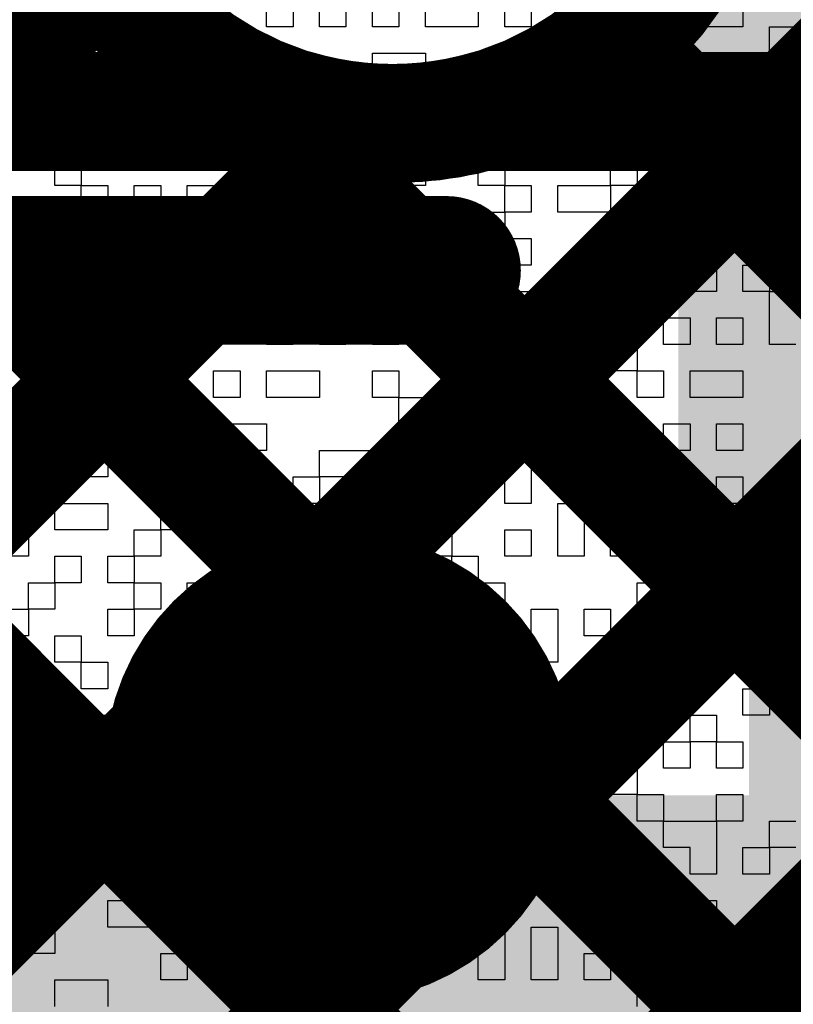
# Model space of a CAD drawing. Header units: millimetres. Extents: x 3.06 to 5.82, y 1.29 to 3.84.
# Tile 200 of 244: x 4.9299 to 4.982, y 2.7439 to 2.8102. Entities that reach past the tile are written whole.
import ezdxf

# ---------------------------------------------------------------- set-up
doc = ezdxf.new("R2010")
doc.units = ezdxf.units.MM
doc.header["$MEASUREMENT"] = 0
for name, color, linetype in [('BottomLayer', 5, 'Continuous'), ('BottomOverlay', 54, 'Continuous'), ('BottomSolder', 6, 'Continuous'), ('MultiLayer', 9, 'Continuous'), ('TopLayer', 1, 'Continuous'), ('TopOverlay', 2, 'Continuous'), ('TopPaste', 8, 'Continuous'), ('TopSolder', 216, 'Continuous'), ('ViaHoleLayer', 16, 'Continuous')]:
    doc.layers.add(name, color=color, linetype=linetype)

# ---------------------------------------------------------------- blocks, each defined once
blk = doc.blocks.new('ESP32_WROOM_32__16MB__68')
at = {"layer": 'TopLayer'}
blk.add_solid([(-0.201969, -0.384055), (-0.201969, -0.305315), (-0.237402, -0.384055), (-0.237402, -0.305315)], dxfattribs=at)
at = {"layer": 'TopOverlay', "const_width": 0.01}
blk.add_lwpolyline([(-0.355, -0.37), (-0.257, -0.37)], dxfattribs=at)
at = {"layer": 'TopOverlay', "const_width": 0.005}
blk.add_lwpolyline([(-0.2595, -0.37, 1), (-0.2545, -0.37, 1)], format="xyb", close=True, dxfattribs=at)
at = {"layer": 'TopPaste'}
blk.add_solid([(-0.201969, -0.384055), (-0.201969, -0.305315), (-0.237402, -0.384055), (-0.237402, -0.305315)], dxfattribs=at)
at = {"layer": 'TopSolder'}
blk.add_solid([(-0.197969, -0.388055), (-0.197969, -0.301315), (-0.241402, -0.388055), (-0.241402, -0.301315)], dxfattribs=at)

msp = doc.modelspace()

# ---------------------------------------------------------------- linework, layer by layer
at = {"layer": 'BottomLayer', "const_width": 0.008}
msp.add_lwpolyline([(4.961028, 2.804, -1.310882), (4.961028, 2.848)], format="xyb", dxfattribs=at)
for points in [[(4.902535, 2.819071), (5.702, 2.019607)], [(4.789, 2.667679), (4.935494, 2.814173)], [(4.943715, 2.806176), (5.702, 2.047891)], [(4.789, 2.611111), (4.981889, 2.804)], [(4.789, 2.554542), (5.038458, 2.804)], [(4.789, 2.582826), (5.010174, 2.804)], [(4.889546, 2.803776), (5.702, 1.991322)], [(4.961028, 2.804), (5.05, 2.804)], [(4.974175, 2.804), (5.702, 2.076175)], [(4.789, 2.639395), (4.952892, 2.803287)]]:
    msp.add_lwpolyline(points, dxfattribs=at)
at = {"layer": 'BottomLayer'}
for points, const_width in [([(4.933494, 2.814173, 1), (4.937494, 2.814173, 1)], 0.004), ([(4.941715, 2.806176, 1), (4.945715, 2.806176, 1)], 0.004), ([(4.959028, 2.804, 1), (4.963028, 2.804, 1)], 0.004), ([(4.959028, 2.804, 1), (4.963028, 2.804, 1)], 0.004), ([(4.972175, 2.804, 1), (4.976175, 2.804, 1)], 0.004), ([(4.979889, 2.804, 1), (4.983889, 2.804, 1)], 0.004), ([(4.950892, 2.803287, 1), (4.954892, 2.803287, 1)], 0.004), ([(4.945538, 2.759889, 1), (4.957349, 2.759889, 1)], 0.011811)]:
    msp.add_lwpolyline(points, format="xyb", close=True, dxfattribs=dict(at, const_width=const_width))
at = {"layer": 'BottomOverlay'}
for p, q in [((4.932274, 2.811492), (4.932274, 2.80971)), ((4.934056, 2.80971), (4.934056, 2.811492)), ((4.935837, 2.811492), (4.935837, 2.80971)), ((4.946528, 2.80971), (4.946528, 2.811492)), ((4.948309, 2.811492), (4.948309, 2.80971)), ((4.950091, 2.80971), (4.950091, 2.811492)), ((4.951873, 2.811492), (4.951873, 2.80971)), ((4.953655, 2.80971), (4.953655, 2.811492)), ((4.955437, 2.811492), (4.955437, 2.80971)), ((4.957218, 2.80971), (4.957218, 2.811492)), ((4.960782, 2.811492), (4.960782, 2.80971)), ((4.962563, 2.80971), (4.962563, 2.811492)), ((4.964345, 2.811492), (4.964345, 2.80971)), ((4.967909, 2.80971), (4.967909, 2.811492)), ((4.96969, 2.811492), (4.96969, 2.80971)), ((4.971472, 2.80971), (4.971472, 2.811492)), ((4.973254, 2.811492), (4.973254, 2.80971)), ((4.975035, 2.80971), (4.975035, 2.811492)), ((4.978599, 2.811492), (4.978599, 2.80971)), ((4.932274, 2.80971), (4.928711, 2.80971)), ((4.935837, 2.80971), (4.934056, 2.80971)), ((4.939401, 2.807929), (4.939401, 2.80971)), ((4.939401, 2.80971), (4.941183, 2.80971)), ((4.941183, 2.80971), (4.941183, 2.807929)), ((4.942964, 2.807929), (4.942964, 2.80971)), ((4.942964, 2.80971), (4.944746, 2.80971)), ((4.944746, 2.80971), (4.944746, 2.807929)), ((4.948309, 2.80971), (4.946528, 2.80971)), ((4.951873, 2.80971), (4.950091, 2.80971)), ((4.955437, 2.80971), (4.953655, 2.80971)), ((4.960782, 2.80971), (4.957218, 2.80971)), ((4.964345, 2.80971), (4.962563, 2.80971)), ((4.96969, 2.80971), (4.967909, 2.80971)), ((4.973254, 2.80971), (4.971472, 2.80971)), ((4.978599, 2.80971), (4.975035, 2.80971)), ((4.980381, 2.807929), (4.980381, 2.80971)), ((4.980381, 2.80971), (4.982162, 2.80971)), ((4.932274, 2.806147), (4.932274, 2.807929)), ((4.932274, 2.807929), (4.935837, 2.807929)), ((4.935837, 2.807929), (4.935837, 2.806147)), ((4.937619, 2.806147), (4.937619, 2.807929)), ((4.937619, 2.807929), (4.939401, 2.807929)), ((4.941183, 2.807929), (4.939401, 2.807929)), ((4.939401, 2.807929), (4.939401, 2.806147)), ((4.944746, 2.807929), (4.942964, 2.807929)), ((4.946528, 2.806147), (4.946528, 2.807929)), ((4.946528, 2.807929), (4.948309, 2.807929)), ((4.948309, 2.807929), (4.948309, 2.806147)), ((4.953655, 2.806147), (4.953655, 2.807929)), ((4.953655, 2.807929), (4.957218, 2.807929)), ((4.957218, 2.807929), (4.957218, 2.806147)), ((4.962563, 2.806147), (4.962563, 2.807929)), ((4.962563, 2.807929), (4.964345, 2.807929)), ((4.964345, 2.807929), (4.964345, 2.806147)), ((4.966127, 2.806147), (4.966127, 2.807929)), ((4.966127, 2.807929), (4.967909, 2.807929)), ((4.967909, 2.807929), (4.967909, 2.806147)), ((4.975035, 2.806147), (4.975035, 2.807929)), ((4.975035, 2.807929), (4.978599, 2.807929)), ((4.978599, 2.807929), (4.978599, 2.806147)), ((4.982162, 2.807929), (4.980381, 2.807929)), ((4.935837, 2.806147), (4.932274, 2.806147)), ((4.939401, 2.806147), (4.937619, 2.806147)), ((4.941183, 2.804365), (4.941183, 2.806147)), ((4.941183, 2.806147), (4.942964, 2.806147)), ((4.942964, 2.806147), (4.942964, 2.804365)), ((4.948309, 2.806147), (4.946528, 2.806147)), ((4.948309, 2.804365), (4.948309, 2.806147)), ((4.948309, 2.806147), (4.950091, 2.806147)), ((4.950091, 2.806147), (4.950091, 2.804365)), ((4.957218, 2.806147), (4.953655, 2.806147)), ((4.960782, 2.804365), (4.960782, 2.806147)), ((4.960782, 2.806147), (4.962563, 2.806147)), ((4.964345, 2.806147), (4.962563, 2.806147)), ((4.962563, 2.806147), (4.962563, 2.804365)), ((4.967909, 2.806147), (4.966127, 2.806147)), ((4.96969, 2.804365), (4.96969, 2.806147)), ((4.96969, 2.806147), (4.971472, 2.806147)), ((4.971472, 2.806147), (4.971472, 2.804365)), ((4.978599, 2.806147), (4.975035, 2.806147)), ((4.930492, 2.802584), (4.930492, 2.804365)), ((4.930492, 2.804365), (4.932274, 2.804365)), ((4.932274, 2.804365), (4.932274, 2.802584)), ((4.937619, 2.802584), (4.937619, 2.804365)), ((4.937619, 2.804365), (4.939401, 2.804365)), ((4.939401, 2.804365), (4.939401, 2.802584)), ((4.941183, 2.802584), (4.941183, 2.804365)), ((4.942964, 2.804365), (4.942964, 2.802584)), ((4.944746, 2.802584), (4.944746, 2.804365)), ((4.944746, 2.804365), (4.946528, 2.804365)), ((4.946528, 2.804365), (4.946528, 2.802584)), ((4.950091, 2.804365), (4.948309, 2.804365)), ((4.957218, 2.802584), (4.957218, 2.804365)), ((4.957218, 2.804365), (4.959, 2.804365)), ((4.959, 2.804365), (4.959, 2.802584)), ((4.960782, 2.802584), (4.960782, 2.804365)), ((4.962563, 2.804365), (4.962563, 2.802584)), ((4.964345, 2.802584), (4.964345, 2.804365)), ((4.964345, 2.804365), (4.967909, 2.804365)), ((4.967909, 2.804365), (4.967909, 2.802584)), ((4.96969, 2.802584), (4.96969, 2.804365)), ((4.971472, 2.804365), (4.971472, 2.802584)), ((4.973254, 2.802584), (4.973254, 2.804365)), ((4.973254, 2.804365), (4.975035, 2.804365)), ((4.975035, 2.804365), (4.975035, 2.802584)), ((4.932274, 2.802584), (4.930492, 2.802584)), ((4.935837, 2.800802), (4.935837, 2.802584)), ((4.935837, 2.802584), (4.937619, 2.802584)), ((4.939401, 2.802584), (4.937619, 2.802584)), ((4.937619, 2.802584), (4.937619, 2.800802)), ((4.941183, 2.800802), (4.941183, 2.802584)), ((4.942964, 2.802584), (4.942964, 2.800802)), ((4.946528, 2.802584), (4.944746, 2.802584)), ((4.950091, 2.800802), (4.950091, 2.802584)), ((4.950091, 2.802584), (4.953655, 2.802584)), ((4.953655, 2.802584), (4.953655, 2.800802)), ((4.959, 2.802584), (4.957218, 2.802584)), ((4.962563, 2.802584), (4.960782, 2.802584)), ((4.967909, 2.802584), (4.964345, 2.802584)), ((4.971472, 2.802584), (4.96969, 2.802584)), ((4.975035, 2.802584), (4.973254, 2.802584)), ((4.978599, 2.800802), (4.978599, 2.802584)), ((4.978599, 2.802584), (4.980381, 2.802584)), ((4.980381, 2.802584), (4.980381, 2.800802)), ((4.932274, 2.79902), (4.932274, 2.800802)), ((4.932274, 2.800802), (4.934056, 2.800802)), ((4.934056, 2.800802), (4.934056, 2.79902)), ((4.937619, 2.800802), (4.935837, 2.800802)), ((4.942964, 2.800802), (4.941183, 2.800802)), ((4.944746, 2.79902), (4.944746, 2.800802)), ((4.944746, 2.800802), (4.946528, 2.800802)), ((4.946528, 2.800802), (4.946528, 2.79902)), ((4.948309, 2.79902), (4.948309, 2.800802)), ((4.948309, 2.800802), (4.950091, 2.800802)), ((4.953655, 2.800802), (4.950091, 2.800802)), ((4.950091, 2.800802), (4.950091, 2.79902)), ((4.955437, 2.79902), (4.955437, 2.800802)), ((4.955437, 2.800802), (4.957218, 2.800802)), ((4.957218, 2.800802), (4.957218, 2.79902)), ((4.960782, 2.79902), (4.960782, 2.800802)), ((4.960782, 2.800802), (4.962563, 2.800802)), ((4.962563, 2.800802), (4.962563, 2.79902)), ((4.96969, 2.79902), (4.96969, 2.800802)), ((4.96969, 2.800802), (4.971472, 2.800802)), ((4.971472, 2.800802), (4.971472, 2.79902)), ((4.973254, 2.79902), (4.973254, 2.800802)), ((4.973254, 2.800802), (4.975035, 2.800802)), ((4.975035, 2.800802), (4.975035, 2.79902)), ((4.980381, 2.800802), (4.978599, 2.800802)), ((4.980381, 2.79902), (4.980381, 2.800802)), ((4.980381, 2.800802), (4.982162, 2.800802)), ((4.934056, 2.79902), (4.932274, 2.79902)), ((4.934056, 2.797239), (4.934056, 2.79902)), ((4.934056, 2.79902), (4.935837, 2.79902)), ((4.935837, 2.79902), (4.935837, 2.797239)), ((4.937619, 2.797239), (4.937619, 2.79902)), ((4.937619, 2.79902), (4.939401, 2.79902)), ((4.939401, 2.79902), (4.939401, 2.797239)), ((4.941183, 2.797239), (4.941183, 2.79902)), ((4.941183, 2.79902), (4.942964, 2.79902)), ((4.942964, 2.79902), (4.942964, 2.797239)), ((4.946528, 2.79902), (4.944746, 2.79902)), ((4.950091, 2.79902), (4.948309, 2.79902)), ((4.953655, 2.797239), (4.953655, 2.79902)), ((4.953655, 2.79902), (4.955437, 2.79902)), ((4.957218, 2.79902), (4.955437, 2.79902)), ((4.955437, 2.79902), (4.955437, 2.797239)), ((4.962563, 2.79902), (4.960782, 2.79902)), ((4.962563, 2.797239), (4.962563, 2.79902)), ((4.962563, 2.79902), (4.964345, 2.79902)), ((4.964345, 2.79902), (4.964345, 2.797239)), ((4.966127, 2.797239), (4.966127, 2.79902)), ((4.966127, 2.79902), (4.96969, 2.79902)), ((4.971472, 2.79902), (4.96969, 2.79902)), ((4.96969, 2.79902), (4.96969, 2.797239)), ((4.975035, 2.79902), (4.973254, 2.79902)), ((4.976817, 2.797239), (4.976817, 2.79902)), ((4.976817, 2.79902), (4.978599, 2.79902)), ((4.978599, 2.79902), (4.978599, 2.797239)), ((4.982162, 2.79902), (4.980381, 2.79902)), ((4.928711, 2.797239), (4.930492, 2.797239)), ((4.930492, 2.797239), (4.930492, 2.795457)), ((4.932274, 2.795457), (4.932274, 2.797239)), ((4.932274, 2.797239), (4.934056, 2.797239)), ((4.935837, 2.797239), (4.934056, 2.797239)), ((4.934056, 2.797239), (4.934056, 2.795457)), ((4.939401, 2.797239), (4.937619, 2.797239)), ((4.939401, 2.795457), (4.939401, 2.797239)), ((4.939401, 2.797239), (4.941183, 2.797239)), ((4.942964, 2.797239), (4.941183, 2.797239)), ((4.941183, 2.797239), (4.941183, 2.795457)), ((4.942964, 2.795457), (4.942964, 2.797239)), ((4.942964, 2.797239), (4.944746, 2.797239)), ((4.944746, 2.797239), (4.944746, 2.795457)), ((4.948309, 2.795457), (4.948309, 2.797239)), ((4.948309, 2.797239), (4.950091, 2.797239)), ((4.950091, 2.797239), (4.950091, 2.795457)), ((4.951873, 2.795457), (4.951873, 2.797239)), ((4.951873, 2.797239), (4.953655, 2.797239)), ((4.955437, 2.797239), (4.953655, 2.797239)), ((4.953655, 2.797239), (4.953655, 2.795457)), ((4.957218, 2.795457), (4.957218, 2.797239)), ((4.957218, 2.797239), (4.959, 2.797239)), ((4.959, 2.797239), (4.959, 2.795457)), ((4.960782, 2.795457), (4.960782, 2.797239)), ((4.960782, 2.797239), (4.962563, 2.797239)), ((4.964345, 2.797239), (4.962563, 2.797239)), ((4.962563, 2.797239), (4.962563, 2.795457)), ((4.96969, 2.797239), (4.966127, 2.797239)), ((4.96969, 2.795457), (4.96969, 2.797239)), ((4.96969, 2.797239), (4.971472, 2.797239)), ((4.971472, 2.797239), (4.971472, 2.795457)), ((4.973254, 2.795457), (4.973254, 2.797239)), ((4.973254, 2.797239), (4.975035, 2.797239)), ((4.975035, 2.797239), (4.975035, 2.795457)), ((4.978599, 2.797239), (4.976817, 2.797239)), ((4.978599, 2.795457), (4.978599, 2.797239)), ((4.978599, 2.797239), (4.980381, 2.797239)), ((4.980381, 2.797239), (4.980381, 2.795457)), ((4.930492, 2.795457), (4.928711, 2.795457)), ((4.934056, 2.795457), (4.932274, 2.795457)), ((4.935837, 2.793675), (4.935837, 2.795457)), ((4.935837, 2.795457), (4.937619, 2.795457)), ((4.937619, 2.795457), (4.937619, 2.793675)), ((4.939401, 2.793675), (4.939401, 2.795457)), ((4.941183, 2.795457), (4.941183, 2.793675)), ((4.944746, 2.795457), (4.942964, 2.795457)), ((4.944746, 2.793675), (4.944746, 2.795457)), ((4.944746, 2.795457), (4.946528, 2.795457)), ((4.946528, 2.795457), (4.946528, 2.793675)), ((4.950091, 2.795457), (4.948309, 2.795457)), ((4.953655, 2.795457), (4.951873, 2.795457)), ((4.959, 2.795457), (4.957218, 2.795457)), ((4.962563, 2.795457), (4.960782, 2.795457)), ((4.962563, 2.793675), (4.962563, 2.795457)), ((4.962563, 2.795457), (4.964345, 2.795457)), ((4.964345, 2.795457), (4.964345, 2.793675)), ((4.967909, 2.793675), (4.967909, 2.795457)), ((4.967909, 2.795457), (4.96969, 2.795457)), ((4.971472, 2.795457), (4.96969, 2.795457)), ((4.96969, 2.795457), (4.96969, 2.793675)), ((4.973254, 2.793675), (4.973254, 2.795457)), ((4.975035, 2.795457), (4.975035, 2.793675)), ((4.980381, 2.795457), (4.978599, 2.795457)), ((4.928711, 2.793675), (4.932274, 2.793675)), ((4.932274, 2.793675), (4.932274, 2.791893)), ((4.937619, 2.793675), (4.935837, 2.793675)), ((4.941183, 2.793675), (4.939401, 2.793675)), ((4.946528, 2.793675), (4.944746, 2.793675)), ((4.946528, 2.791893), (4.946528, 2.793675)), ((4.946528, 2.793675), (4.948309, 2.793675)), ((4.948309, 2.793675), (4.948309, 2.791893)), ((4.950091, 2.791893), (4.950091, 2.793675)), ((4.950091, 2.793675), (4.953655, 2.793675)), ((4.953655, 2.793675), (4.953655, 2.791893)), ((4.955437, 2.791893), (4.955437, 2.793675)), ((4.955437, 2.793675), (4.960782, 2.793675)), ((4.960782, 2.793675), (4.960782, 2.791893)), ((4.964345, 2.793675), (4.962563, 2.793675)), ((4.96969, 2.793675), (4.967909, 2.793675)), ((4.975035, 2.793675), (4.973254, 2.793675)), ((4.975035, 2.791893), (4.975035, 2.793675)), ((4.975035, 2.793675), (4.976817, 2.793675)), ((4.976817, 2.793675), (4.976817, 2.791893)), ((4.978599, 2.791893), (4.978599, 2.793675)), ((4.978599, 2.793675), (4.980381, 2.793675)), ((4.980381, 2.793675), (4.980381, 2.791893)), ((4.932274, 2.791893), (4.928711, 2.791893)), ((4.935837, 2.790112), (4.935837, 2.791893)), ((4.935837, 2.791893), (4.937619, 2.791893)), ((4.937619, 2.791893), (4.937619, 2.790112)), ((4.939401, 2.790112), (4.939401, 2.791893)), ((4.939401, 2.791893), (4.941183, 2.791893)), ((4.941183, 2.791893), (4.941183, 2.790112)), ((4.942964, 2.790112), (4.942964, 2.791893)), ((4.942964, 2.791893), (4.944746, 2.791893)), ((4.944746, 2.791893), (4.944746, 2.790112)), ((4.948309, 2.791893), (4.946528, 2.791893)), ((4.953655, 2.791893), (4.950091, 2.791893)), ((4.960782, 2.791893), (4.955437, 2.791893)), ((4.962563, 2.790112), (4.962563, 2.791893)), ((4.962563, 2.791893), (4.964345, 2.791893)), ((4.964345, 2.791893), (4.964345, 2.790112)), ((4.967909, 2.790112), (4.967909, 2.791893)), ((4.967909, 2.791893), (4.96969, 2.791893)), ((4.96969, 2.791893), (4.96969, 2.790112)), ((4.971472, 2.790112), (4.971472, 2.791893)), ((4.971472, 2.791893), (4.973254, 2.791893)), ((4.973254, 2.791893), (4.973254, 2.790112)), ((4.976817, 2.791893), (4.975035, 2.791893)), ((4.980381, 2.791893), (4.978599, 2.791893)), ((4.980381, 2.790112), (4.980381, 2.791893)), ((4.980381, 2.791893), (4.982162, 2.791893)), ((4.928711, 2.790112), (4.930492, 2.790112)), ((4.930492, 2.790112), (4.930492, 2.78833)), ((4.937619, 2.790112), (4.935837, 2.790112)), ((4.941183, 2.790112), (4.939401, 2.790112)), ((4.941183, 2.78833), (4.941183, 2.790112)), ((4.941183, 2.790112), (4.942964, 2.790112)), ((4.944746, 2.790112), (4.942964, 2.790112)), ((4.942964, 2.790112), (4.942964, 2.78833)), ((4.946528, 2.78833), (4.946528, 2.790112)), ((4.946528, 2.790112), (4.948309, 2.790112)), ((4.948309, 2.790112), (4.948309, 2.78833)), ((4.950091, 2.78833), (4.950091, 2.790112)), ((4.950091, 2.790112), (4.951873, 2.790112)), ((4.951873, 2.790112), (4.951873, 2.78833)), ((4.953655, 2.78833), (4.953655, 2.790112)), ((4.953655, 2.790112), (4.955437, 2.790112)), ((4.955437, 2.790112), (4.955437, 2.78833)), ((4.957218, 2.78833), (4.957218, 2.790112)), ((4.957218, 2.790112), (4.959, 2.790112)), ((4.959, 2.790112), (4.959, 2.78833)), ((4.964345, 2.790112), (4.962563, 2.790112)), ((4.96969, 2.790112), (4.967909, 2.790112)), ((4.973254, 2.790112), (4.971472, 2.790112)), ((4.973254, 2.78833), (4.973254, 2.790112)), ((4.973254, 2.790112), (4.975035, 2.790112)), ((4.975035, 2.790112), (4.975035, 2.78833)), ((4.976817, 2.78833), (4.976817, 2.790112)), ((4.976817, 2.790112), (4.978599, 2.790112)), ((4.978599, 2.790112), (4.978599, 2.78833)), ((4.980381, 2.78833), (4.980381, 2.790112)), ((4.930492, 2.78833), (4.928711, 2.78833)), ((4.932274, 2.786548), (4.932274, 2.78833)), ((4.932274, 2.78833), (4.934056, 2.78833)), ((4.934056, 2.78833), (4.934056, 2.786548)), ((4.935837, 2.786548), (4.935837, 2.78833)), ((4.935837, 2.78833), (4.937619, 2.78833)), ((4.937619, 2.78833), (4.937619, 2.786548)), ((4.939401, 2.786548), (4.939401, 2.78833)), ((4.939401, 2.78833), (4.941183, 2.78833)), ((4.942964, 2.78833), (4.941183, 2.78833)), ((4.941183, 2.78833), (4.941183, 2.786548)), ((4.948309, 2.78833), (4.946528, 2.78833)), ((4.951873, 2.78833), (4.950091, 2.78833)), ((4.955437, 2.78833), (4.953655, 2.78833)), ((4.959, 2.78833), (4.957218, 2.78833)), ((4.960782, 2.786548), (4.960782, 2.78833)), ((4.960782, 2.78833), (4.962563, 2.78833)), ((4.962563, 2.78833), (4.962563, 2.786548)), ((4.964345, 2.786548), (4.964345, 2.78833)), ((4.964345, 2.78833), (4.967909, 2.78833)), ((4.967909, 2.78833), (4.967909, 2.786548)), ((4.96969, 2.786548), (4.96969, 2.78833)), ((4.96969, 2.78833), (4.971472, 2.78833)), ((4.971472, 2.78833), (4.971472, 2.786548)), ((4.975035, 2.78833), (4.973254, 2.78833)), ((4.978599, 2.78833), (4.976817, 2.78833)), ((4.982162, 2.78833), (4.980381, 2.78833)), ((4.932274, 2.784766), (4.932274, 2.786548)), ((4.934056, 2.786548), (4.934056, 2.784766)), ((4.935837, 2.784766), (4.935837, 2.786548)), ((4.937619, 2.786548), (4.937619, 2.784766)), ((4.941183, 2.786548), (4.939401, 2.786548)), ((4.942964, 2.784766), (4.942964, 2.786548)), ((4.942964, 2.786548), (4.944746, 2.786548)), ((4.944746, 2.786548), (4.944746, 2.784766)), ((4.946528, 2.784766), (4.946528, 2.786548)), ((4.946528, 2.786548), (4.950091, 2.786548)), ((4.950091, 2.786548), (4.950091, 2.784766)), ((4.953655, 2.784766), (4.953655, 2.786548)), ((4.953655, 2.786548), (4.955437, 2.786548)), ((4.955437, 2.786548), (4.955437, 2.784766)), ((4.959, 2.784766), (4.959, 2.786548)), ((4.959, 2.786548), (4.960782, 2.786548)), ((4.962563, 2.786548), (4.960782, 2.786548)), ((4.960782, 2.786548), (4.960782, 2.784766)), ((4.967909, 2.786548), (4.964345, 2.786548)), ((4.971472, 2.786548), (4.96969, 2.786548)), ((4.971472, 2.784766), (4.971472, 2.786548)), ((4.971472, 2.786548), (4.973254, 2.786548)), ((4.973254, 2.786548), (4.973254, 2.784766)), ((4.975035, 2.784766), (4.975035, 2.786548)), ((4.975035, 2.786548), (4.978599, 2.786548)), ((4.978599, 2.786548), (4.978599, 2.784766)), ((4.934056, 2.784766), (4.932274, 2.784766)), ((4.937619, 2.784766), (4.935837, 2.784766)), ((4.937619, 2.782985), (4.937619, 2.784766)), ((4.937619, 2.784766), (4.939401, 2.784766)), ((4.939401, 2.784766), (4.939401, 2.782985)), ((4.944746, 2.784766), (4.942964, 2.784766)), ((4.950091, 2.784766), (4.946528, 2.784766)), ((4.955437, 2.784766), (4.953655, 2.784766)), ((4.955437, 2.782985), (4.955437, 2.784766)), ((4.955437, 2.784766), (4.957218, 2.784766)), ((4.957218, 2.784766), (4.957218, 2.782985)), ((4.960782, 2.784766), (4.959, 2.784766)), ((4.964345, 2.782985), (4.964345, 2.784766)), ((4.964345, 2.784766), (4.967909, 2.784766)), ((4.967909, 2.784766), (4.967909, 2.782985)), ((4.973254, 2.784766), (4.971472, 2.784766)), ((4.978599, 2.784766), (4.975035, 2.784766)), ((4.939401, 2.782985), (4.937619, 2.782985)), ((4.942964, 2.781203), (4.942964, 2.782985)), ((4.942964, 2.782985), (4.946528, 2.782985)), ((4.946528, 2.782985), (4.946528, 2.781203)), ((4.955437, 2.781203), (4.955437, 2.782985)), ((4.957218, 2.782985), (4.957218, 2.781203)), ((4.959, 2.781203), (4.959, 2.782985)), ((4.959, 2.782985), (4.960782, 2.782985)), ((4.960782, 2.782985), (4.960782, 2.781203)), ((4.967909, 2.782985), (4.964345, 2.782985)), ((4.967909, 2.781203), (4.967909, 2.782985)), ((4.967909, 2.782985), (4.96969, 2.782985)), ((4.96969, 2.782985), (4.96969, 2.781203)), ((4.973254, 2.781203), (4.973254, 2.782985)), ((4.973254, 2.782985), (4.975035, 2.782985)), ((4.975035, 2.782985), (4.975035, 2.781203)), ((4.976817, 2.781203), (4.976817, 2.782985)), ((4.976817, 2.782985), (4.978599, 2.782985)), ((4.978599, 2.782985), (4.978599, 2.781203)), ((4.928711, 2.781203), (4.930492, 2.781203)), ((4.930492, 2.781203), (4.930492, 2.779421)), ((4.932274, 2.779421), (4.932274, 2.781203)), ((4.932274, 2.781203), (4.935837, 2.781203)), ((4.935837, 2.781203), (4.935837, 2.779421)), ((4.937619, 2.779421), (4.937619, 2.781203)), ((4.937619, 2.781203), (4.939401, 2.781203)), ((4.939401, 2.781203), (4.939401, 2.779421)), ((4.946528, 2.781203), (4.942964, 2.781203)), ((4.950091, 2.779421), (4.950091, 2.781203)), ((4.950091, 2.781203), (4.953655, 2.781203)), ((4.953655, 2.781203), (4.953655, 2.779421)), ((4.957218, 2.781203), (4.955437, 2.781203)), ((4.960782, 2.781203), (4.959, 2.781203)), ((4.962563, 2.779421), (4.962563, 2.781203)), ((4.962563, 2.781203), (4.964345, 2.781203)), ((4.964345, 2.781203), (4.964345, 2.779421)), ((4.96969, 2.781203), (4.967909, 2.781203)), ((4.96969, 2.779421), (4.96969, 2.781203)), ((4.96969, 2.781203), (4.971472, 2.781203)), ((4.971472, 2.781203), (4.971472, 2.779421)), ((4.975035, 2.781203), (4.973254, 2.781203)), ((4.978599, 2.781203), (4.976817, 2.781203)), ((4.930492, 2.779421), (4.928711, 2.779421)), ((4.935837, 2.779421), (4.932274, 2.779421)), ((4.939401, 2.779421), (4.937619, 2.779421)), ((4.942964, 2.777639), (4.942964, 2.779421)), ((4.942964, 2.779421), (4.946528, 2.779421)), ((4.946528, 2.779421), (4.946528, 2.777639)), ((4.948309, 2.777639), (4.948309, 2.779421)), ((4.948309, 2.779421), (4.950091, 2.779421)), ((4.953655, 2.779421), (4.950091, 2.779421)), ((4.950091, 2.779421), (4.950091, 2.777639)), ((4.955437, 2.777639), (4.955437, 2.779421)), ((4.955437, 2.779421), (4.957218, 2.779421)), ((4.957218, 2.779421), (4.957218, 2.777639)), ((4.959, 2.777639), (4.959, 2.779421)), ((4.959, 2.779421), (4.960782, 2.779421)), ((4.960782, 2.779421), (4.960782, 2.777639)), ((4.962563, 2.777639), (4.962563, 2.779421)), ((4.964345, 2.779421), (4.964345, 2.777639)), ((4.971472, 2.779421), (4.96969, 2.779421)), ((4.976817, 2.777639), (4.976817, 2.779421)), ((4.976817, 2.779421), (4.978599, 2.779421)), ((4.978599, 2.779421), (4.978599, 2.777639)), ((4.932274, 2.775858), (4.932274, 2.777639)), ((4.932274, 2.777639), (4.935837, 2.777639)), ((4.935837, 2.777639), (4.935837, 2.775858)), ((4.939401, 2.775858), (4.939401, 2.777639)), ((4.939401, 2.777639), (4.941183, 2.777639)), ((4.941183, 2.777639), (4.941183, 2.775858)), ((4.946528, 2.777639), (4.942964, 2.777639)), ((4.950091, 2.777639), (4.948309, 2.777639)), ((4.953655, 2.775858), (4.953655, 2.777639)), ((4.953655, 2.777639), (4.955437, 2.777639)), ((4.957218, 2.777639), (4.955437, 2.777639)), ((4.955437, 2.777639), (4.955437, 2.775858)), ((4.960782, 2.777639), (4.959, 2.777639)), ((4.964345, 2.777639), (4.962563, 2.777639)), ((4.966127, 2.775858), (4.966127, 2.777639)), ((4.966127, 2.777639), (4.967909, 2.777639)), ((4.967909, 2.777639), (4.967909, 2.775858)), ((4.96969, 2.775858), (4.96969, 2.777639)), ((4.96969, 2.777639), (4.971472, 2.777639)), ((4.971472, 2.777639), (4.971472, 2.775858)), ((4.975035, 2.775858), (4.975035, 2.777639)), ((4.975035, 2.777639), (4.976817, 2.777639)), ((4.978599, 2.777639), (4.976817, 2.777639)), ((4.976817, 2.777639), (4.976817, 2.775858)), ((4.928711, 2.775858), (4.930492, 2.775858)), ((4.930492, 2.775858), (4.930492, 2.774076)), ((4.935837, 2.775858), (4.932274, 2.775858)), ((4.937619, 2.774076), (4.937619, 2.775858)), ((4.937619, 2.775858), (4.939401, 2.775858)), ((4.941183, 2.775858), (4.939401, 2.775858)), ((4.939401, 2.775858), (4.939401, 2.774076)), ((4.942964, 2.774076), (4.942964, 2.775858)), ((4.942964, 2.775858), (4.944746, 2.775858)), ((4.944746, 2.775858), (4.944746, 2.774076)), ((4.950091, 2.774076), (4.950091, 2.775858)), ((4.950091, 2.775858), (4.953655, 2.775858)), ((4.955437, 2.775858), (4.953655, 2.775858)), ((4.953655, 2.775858), (4.953655, 2.774076)), ((4.957218, 2.774076), (4.957218, 2.775858)), ((4.957218, 2.775858), (4.959, 2.775858)), ((4.959, 2.775858), (4.959, 2.774076)), ((4.962563, 2.774076), (4.962563, 2.775858)), ((4.962563, 2.775858), (4.964345, 2.775858)), ((4.964345, 2.775858), (4.964345, 2.774076)), ((4.966127, 2.774076), (4.966127, 2.775858)), ((4.967909, 2.775858), (4.967909, 2.774076)), ((4.96969, 2.774076), (4.96969, 2.775858)), ((4.971472, 2.775858), (4.971472, 2.774076)), ((4.973254, 2.774076), (4.973254, 2.775858)), ((4.973254, 2.775858), (4.975035, 2.775858)), ((4.976817, 2.775858), (4.976817, 2.774076)), ((4.930492, 2.774076), (4.928711, 2.774076)), ((4.932274, 2.772294), (4.932274, 2.774076)), ((4.932274, 2.774076), (4.934056, 2.774076)), ((4.934056, 2.774076), (4.934056, 2.772294)), ((4.935837, 2.772294), (4.935837, 2.774076)), ((4.935837, 2.774076), (4.937619, 2.774076)), ((4.939401, 2.774076), (4.937619, 2.774076)), ((4.937619, 2.774076), (4.937619, 2.772294)), ((4.942964, 2.772294), (4.942964, 2.774076)), ((4.944746, 2.774076), (4.946528, 2.774076)), ((4.946528, 2.774076), (4.946528, 2.772294)), ((4.953655, 2.774076), (4.950091, 2.774076)), ((4.959, 2.774076), (4.957218, 2.774076)), ((4.959, 2.772294), (4.959, 2.774076)), ((4.959, 2.774076), (4.960782, 2.774076)), ((4.960782, 2.774076), (4.960782, 2.772294)), ((4.964345, 2.774076), (4.962563, 2.774076)), ((4.967909, 2.774076), (4.966127, 2.774076)), ((4.971472, 2.774076), (4.96969, 2.774076)), ((4.976817, 2.774076), (4.973254, 2.774076)), ((4.976817, 2.772294), (4.976817, 2.774076)), ((4.976817, 2.774076), (4.978599, 2.774076)), ((4.978599, 2.774076), (4.978599, 2.772294)), ((4.980381, 2.772294), (4.980381, 2.774076)), ((4.980381, 2.774076), (4.982162, 2.774076)), ((4.930492, 2.770513), (4.930492, 2.772294)), ((4.930492, 2.772294), (4.932274, 2.772294)), ((4.934056, 2.772294), (4.932274, 2.772294)), ((4.932274, 2.772294), (4.932274, 2.770513)), ((4.937619, 2.772294), (4.935837, 2.772294)), ((4.937619, 2.770513), (4.937619, 2.772294)), ((4.937619, 2.772294), (4.939401, 2.772294)), ((4.939401, 2.772294), (4.939401, 2.770513)), ((4.941183, 2.770513), (4.941183, 2.772294)), ((4.941183, 2.772294), (4.942964, 2.772294)), ((4.946528, 2.772294), (4.942964, 2.772294)), ((4.942964, 2.772294), (4.942964, 2.770513)), ((4.946528, 2.770513), (4.946528, 2.772294)), ((4.946528, 2.772294), (4.948309, 2.772294)), ((4.948309, 2.772294), (4.948309, 2.770513)), ((4.950091, 2.770513), (4.950091, 2.772294)), ((4.950091, 2.772294), (4.955437, 2.772294)), ((4.955437, 2.772294), (4.955437, 2.770513)), ((4.957218, 2.770513), (4.957218, 2.772294)), ((4.957218, 2.772294), (4.959, 2.772294)), ((4.960782, 2.772294), (4.959, 2.772294)), ((4.959, 2.772294), (4.959, 2.770513)), ((4.960782, 2.770513), (4.960782, 2.772294)), ((4.960782, 2.772294), (4.962563, 2.772294)), ((4.962563, 2.772294), (4.962563, 2.770513)), ((4.971472, 2.770513), (4.971472, 2.772294)), ((4.971472, 2.772294), (4.973254, 2.772294)), ((4.973254, 2.772294), (4.973254, 2.770513)), ((4.978599, 2.772294), (4.976817, 2.772294)), ((4.982162, 2.772294), (4.980381, 2.772294)), ((4.926929, 2.770513), (4.930492, 2.770513)), ((4.932274, 2.770513), (4.930492, 2.770513)), ((4.930492, 2.770513), (4.930492, 2.768731)), ((4.935837, 2.768731), (4.935837, 2.770513)), ((4.935837, 2.770513), (4.937619, 2.770513)), ((4.939401, 2.770513), (4.937619, 2.770513)), ((4.937619, 2.770513), (4.937619, 2.768731)), ((4.942964, 2.770513), (4.941183, 2.770513)), ((4.948309, 2.770513), (4.946528, 2.770513)), ((4.955437, 2.770513), (4.950091, 2.770513)), ((4.959, 2.770513), (4.957218, 2.770513)), ((4.962563, 2.770513), (4.960782, 2.770513)), ((4.964345, 2.768731), (4.964345, 2.770513)), ((4.964345, 2.770513), (4.966127, 2.770513)), ((4.966127, 2.770513), (4.966127, 2.768731)), ((4.967909, 2.768731), (4.967909, 2.770513)), ((4.967909, 2.770513), (4.96969, 2.770513)), ((4.96969, 2.770513), (4.96969, 2.768731)), ((4.973254, 2.770513), (4.971472, 2.770513)), ((4.973254, 2.768731), (4.973254, 2.770513)), ((4.973254, 2.770513), (4.975035, 2.770513)), ((4.975035, 2.770513), (4.975035, 2.768731)), ((4.976817, 2.768731), (4.976817, 2.770513)), ((4.976817, 2.770513), (4.978599, 2.770513)), ((4.978599, 2.770513), (4.978599, 2.768731)), ((4.980381, 2.768731), (4.980381, 2.770513)), ((4.980381, 2.770513), (4.982162, 2.770513)), ((4.930492, 2.768731), (4.926929, 2.768731)), ((4.932274, 2.766949), (4.932274, 2.768731)), ((4.932274, 2.768731), (4.934056, 2.768731)), ((4.934056, 2.768731), (4.934056, 2.766949)), ((4.937619, 2.768731), (4.935837, 2.768731)), ((4.939401, 2.766949), (4.939401, 2.768731)), ((4.939401, 2.768731), (4.941183, 2.768731)), ((4.941183, 2.768731), (4.941183, 2.766949)), ((4.942964, 2.766949), (4.942964, 2.768731)), ((4.942964, 2.768731), (4.946528, 2.768731)), ((4.946528, 2.768731), (4.946528, 2.766949)), ((4.948309, 2.766949), (4.948309, 2.768731)), ((4.948309, 2.768731), (4.950091, 2.768731)), ((4.950091, 2.768731), (4.950091, 2.766949)), ((4.957218, 2.766949), (4.957218, 2.768731)), ((4.957218, 2.768731), (4.959, 2.768731)), ((4.959, 2.768731), (4.959, 2.766949)), ((4.960782, 2.766949), (4.960782, 2.768731)), ((4.960782, 2.768731), (4.962563, 2.768731)), ((4.962563, 2.768731), (4.962563, 2.766949)), ((4.964345, 2.766949), (4.964345, 2.768731)), ((4.966127, 2.768731), (4.966127, 2.766949)), ((4.96969, 2.768731), (4.967909, 2.768731)), ((4.975035, 2.768731), (4.973254, 2.768731)), ((4.978599, 2.768731), (4.976817, 2.768731)), ((4.978599, 2.766949), (4.978599, 2.768731)), ((4.978599, 2.768731), (4.980381, 2.768731)), ((4.982162, 2.768731), (4.980381, 2.768731)), ((4.980381, 2.768731), (4.980381, 2.766949)), ((4.934056, 2.766949), (4.932274, 2.766949)), ((4.934056, 2.765167), (4.934056, 2.766949)), ((4.934056, 2.766949), (4.935837, 2.766949)), ((4.935837, 2.766949), (4.935837, 2.765167)), ((4.941183, 2.766949), (4.939401, 2.766949)), ((4.946528, 2.766949), (4.942964, 2.766949)), ((4.950091, 2.766949), (4.948309, 2.766949)), ((4.953655, 2.765167), (4.953655, 2.766949)), ((4.953655, 2.766949), (4.955437, 2.766949)), ((4.955437, 2.766949), (4.955437, 2.765167)), ((4.959, 2.766949), (4.957218, 2.766949)), ((4.962563, 2.766949), (4.960782, 2.766949)), ((4.966127, 2.766949), (4.964345, 2.766949)), ((4.967909, 2.765167), (4.967909, 2.766949)), ((4.967909, 2.766949), (4.971472, 2.766949)), ((4.971472, 2.766949), (4.971472, 2.765167)), ((4.973254, 2.765167), (4.973254, 2.766949)), ((4.973254, 2.766949), (4.975035, 2.766949)), ((4.975035, 2.766949), (4.975035, 2.765167)), ((4.980381, 2.766949), (4.978599, 2.766949)), ((4.935837, 2.765167), (4.934056, 2.765167)), ((4.939401, 2.763386), (4.939401, 2.765167)), ((4.939401, 2.765167), (4.941183, 2.765167)), ((4.941183, 2.765167), (4.941183, 2.763386)), ((4.948309, 2.763386), (4.948309, 2.765167)), ((4.948309, 2.765167), (4.950091, 2.765167)), ((4.950091, 2.765167), (4.950091, 2.763386)), ((4.951873, 2.763386), (4.951873, 2.765167)), ((4.951873, 2.765167), (4.953655, 2.765167)), ((4.955437, 2.765167), (4.953655, 2.765167)), ((4.953655, 2.765167), (4.953655, 2.763386)), ((4.960782, 2.763386), (4.960782, 2.765167)), ((4.960782, 2.765167), (4.964345, 2.765167)), ((4.964345, 2.765167), (4.964345, 2.763386)), ((4.971472, 2.765167), (4.967909, 2.765167)), ((4.975035, 2.765167), (4.973254, 2.765167)), ((4.978599, 2.763386), (4.978599, 2.765167)), ((4.978599, 2.765167), (4.980381, 2.765167)), ((4.980381, 2.765167), (4.980381, 2.763386)), ((4.930492, 2.761604), (4.930492, 2.763386)), ((4.930492, 2.763386), (4.932274, 2.763386)), ((4.932274, 2.763386), (4.932274, 2.761604)), ((4.934056, 2.761604), (4.934056, 2.763386)), ((4.934056, 2.763386), (4.935837, 2.763386)), ((4.935837, 2.763386), (4.935837, 2.761604)), ((4.941183, 2.763386), (4.939401, 2.763386)), ((4.941183, 2.761604), (4.941183, 2.763386)), ((4.941183, 2.763386), (4.942964, 2.763386)), ((4.942964, 2.763386), (4.942964, 2.761604)), ((4.946528, 2.761604), (4.946528, 2.763386)), ((4.946528, 2.763386), (4.948309, 2.763386)), ((4.950091, 2.763386), (4.948309, 2.763386)), ((4.948309, 2.763386), (4.948309, 2.761604)), ((4.953655, 2.763386), (4.951873, 2.763386)), ((4.955437, 2.761604), (4.955437, 2.763386)), ((4.955437, 2.763386), (4.957218, 2.763386)), ((4.957218, 2.763386), (4.957218, 2.761604)), ((4.964345, 2.763386), (4.960782, 2.763386)), ((4.967909, 2.761604), (4.967909, 2.763386)), ((4.967909, 2.763386), (4.971472, 2.763386)), ((4.971472, 2.763386), (4.971472, 2.761604)), ((4.975035, 2.761604), (4.975035, 2.763386)), ((4.975035, 2.763386), (4.976817, 2.763386)), ((4.976817, 2.763386), (4.976817, 2.761604)), ((4.980381, 2.763386), (4.978599, 2.763386)), ((4.932274, 2.761604), (4.930492, 2.761604)), ((4.935837, 2.761604), (4.934056, 2.761604)), ((4.941183, 2.759822), (4.941183, 2.761604)), ((4.942964, 2.761604), (4.942964, 2.759822)), ((4.946528, 2.759822), (4.946528, 2.761604)), ((4.948309, 2.761604), (4.948309, 2.759822)), ((4.951873, 2.759822), (4.951873, 2.761604)), ((4.951873, 2.761604), (4.953655, 2.761604)), ((4.953655, 2.761604), (4.953655, 2.759822)), ((4.955437, 2.759822), (4.955437, 2.761604)), ((4.957218, 2.761604), (4.957218, 2.759822)), ((4.959, 2.759822), (4.959, 2.761604)), ((4.959, 2.761604), (4.960782, 2.761604)), ((4.960782, 2.761604), (4.960782, 2.759822)), ((4.971472, 2.761604), (4.967909, 2.761604)), ((4.973254, 2.759822), (4.973254, 2.761604)), ((4.973254, 2.761604), (4.975035, 2.761604)), ((4.976817, 2.761604), (4.975035, 2.761604)), ((4.975035, 2.761604), (4.975035, 2.759822)), ((4.976817, 2.759822), (4.976817, 2.761604)), ((4.976817, 2.761604), (4.978599, 2.761604)), ((4.978599, 2.761604), (4.978599, 2.759822)), ((4.928711, 2.759822), (4.932274, 2.759822)), ((4.932274, 2.759822), (4.932274, 2.75804)), ((4.934056, 2.75804), (4.934056, 2.759822)), ((4.934056, 2.759822), (4.939401, 2.759822)), ((4.939401, 2.759822), (4.939401, 2.75804)), ((4.942964, 2.759822), (4.941183, 2.759822)), ((4.948309, 2.759822), (4.946528, 2.759822)), ((4.950091, 2.75804), (4.950091, 2.759822)), ((4.950091, 2.759822), (4.951873, 2.759822)), ((4.953655, 2.759822), (4.951873, 2.759822)), ((4.951873, 2.759822), (4.951873, 2.75804)), ((4.957218, 2.759822), (4.955437, 2.759822)), ((4.960782, 2.759822), (4.959, 2.759822)), ((4.964345, 2.75804), (4.964345, 2.759822)), ((4.964345, 2.759822), (4.967909, 2.759822)), ((4.967909, 2.759822), (4.967909, 2.75804)), ((4.96969, 2.75804), (4.96969, 2.759822)), ((4.96969, 2.759822), (4.971472, 2.759822)), ((4.971472, 2.759822), (4.971472, 2.75804)), ((4.975035, 2.759822), (4.973254, 2.759822)), ((4.978599, 2.759822), (4.976817, 2.759822)), ((4.932274, 2.75804), (4.928711, 2.75804)), ((4.939401, 2.75804), (4.934056, 2.75804)), ((4.941183, 2.756259), (4.941183, 2.75804)), ((4.941183, 2.75804), (4.942964, 2.75804)), ((4.942964, 2.75804), (4.942964, 2.756259)), ((4.946528, 2.756259), (4.946528, 2.75804)), ((4.946528, 2.75804), (4.948309, 2.75804)), ((4.948309, 2.75804), (4.948309, 2.756259)), ((4.951873, 2.75804), (4.950091, 2.75804)), ((4.955437, 2.756259), (4.955437, 2.75804)), ((4.955437, 2.75804), (4.957218, 2.75804)), ((4.957218, 2.75804), (4.957218, 2.756259)), ((4.959, 2.756259), (4.959, 2.75804)), ((4.959, 2.75804), (4.960782, 2.75804)), ((4.960782, 2.75804), (4.960782, 2.756259)), ((4.962563, 2.756259), (4.962563, 2.75804)), ((4.962563, 2.75804), (4.964345, 2.75804)), ((4.967909, 2.75804), (4.964345, 2.75804)), ((4.964345, 2.75804), (4.964345, 2.756259)), ((4.971472, 2.75804), (4.96969, 2.75804)), ((4.971472, 2.756259), (4.971472, 2.75804)), ((4.971472, 2.75804), (4.973254, 2.75804)), ((4.973254, 2.75804), (4.973254, 2.756259)), ((4.976817, 2.756259), (4.976817, 2.75804)), ((4.976817, 2.75804), (4.978599, 2.75804)), ((4.978599, 2.75804), (4.978599, 2.756259)), ((4.930492, 2.754477), (4.930492, 2.756259)), ((4.930492, 2.756259), (4.932274, 2.756259)), ((4.932274, 2.756259), (4.932274, 2.754477)), ((4.935837, 2.754477), (4.935837, 2.756259)), ((4.935837, 2.756259), (4.937619, 2.756259)), ((4.937619, 2.756259), (4.937619, 2.754477)), ((4.939401, 2.754477), (4.939401, 2.756259)), ((4.939401, 2.756259), (4.941183, 2.756259)), ((4.942964, 2.756259), (4.941183, 2.756259)), ((4.941183, 2.756259), (4.941183, 2.754477)), ((4.948309, 2.756259), (4.946528, 2.756259)), ((4.948309, 2.754477), (4.948309, 2.756259)), ((4.948309, 2.756259), (4.950091, 2.756259)), ((4.950091, 2.756259), (4.950091, 2.754477)), ((4.951873, 2.754477), (4.951873, 2.756259)), ((4.951873, 2.756259), (4.953655, 2.756259)), ((4.953655, 2.756259), (4.953655, 2.754477)), ((4.955437, 2.754477), (4.955437, 2.756259)), ((4.957218, 2.756259), (4.957218, 2.754477)), ((4.960782, 2.756259), (4.959, 2.756259)), ((4.964345, 2.756259), (4.962563, 2.756259)), ((4.966127, 2.754477), (4.966127, 2.756259)), ((4.966127, 2.756259), (4.967909, 2.756259)), ((4.967909, 2.756259), (4.967909, 2.754477)), ((4.973254, 2.756259), (4.971472, 2.756259)), ((4.973254, 2.754477), (4.973254, 2.756259)), ((4.973254, 2.756259), (4.976817, 2.756259)), ((4.978599, 2.756259), (4.976817, 2.756259)), ((4.976817, 2.756259), (4.976817, 2.754477)), ((4.980381, 2.754477), (4.980381, 2.756259)), ((4.980381, 2.756259), (4.982162, 2.756259)), ((4.932274, 2.754477), (4.930492, 2.754477)), ((4.934056, 2.752695), (4.934056, 2.754477)), ((4.934056, 2.754477), (4.935837, 2.754477)), ((4.937619, 2.754477), (4.935837, 2.754477)), ((4.935837, 2.754477), (4.935837, 2.752695)), ((4.937619, 2.752695), (4.937619, 2.754477)), ((4.937619, 2.754477), (4.939401, 2.754477)), ((4.941183, 2.754477), (4.939401, 2.754477)), ((4.939401, 2.754477), (4.939401, 2.752695)), ((4.942964, 2.752695), (4.942964, 2.754477)), ((4.942964, 2.754477), (4.944746, 2.754477)), ((4.944746, 2.754477), (4.944746, 2.752695)), ((4.946528, 2.752695), (4.946528, 2.754477)), ((4.946528, 2.754477), (4.948309, 2.754477)), ((4.950091, 2.754477), (4.948309, 2.754477)), ((4.948309, 2.754477), (4.948309, 2.752695)), ((4.953655, 2.754477), (4.951873, 2.754477)), ((4.953655, 2.752695), (4.953655, 2.754477)), ((4.953655, 2.754477), (4.955437, 2.754477)), ((4.957218, 2.754477), (4.955437, 2.754477)), ((4.955437, 2.754477), (4.955437, 2.752695)), ((4.957218, 2.752695), (4.957218, 2.754477)), ((4.957218, 2.754477), (4.959, 2.754477)), ((4.959, 2.754477), (4.959, 2.752695)), ((4.962563, 2.752695), (4.962563, 2.754477)), ((4.962563, 2.754477), (4.964345, 2.754477)), ((4.964345, 2.754477), (4.964345, 2.752695)), ((4.967909, 2.754477), (4.966127, 2.754477)), ((4.975035, 2.754477), (4.973254, 2.754477)), ((4.975035, 2.752695), (4.975035, 2.754477)), ((4.976817, 2.754477), (4.976817, 2.752695)), ((4.978599, 2.752695), (4.978599, 2.754477)), ((4.978599, 2.754477), (4.980381, 2.754477)), ((4.982162, 2.754477), (4.980381, 2.754477)), ((4.980381, 2.754477), (4.980381, 2.752695)), ((4.930492, 2.750913), (4.930492, 2.752695)), ((4.930492, 2.752695), (4.932274, 2.752695)), ((4.932274, 2.752695), (4.932274, 2.750913)), ((4.935837, 2.752695), (4.934056, 2.752695)), ((4.939401, 2.752695), (4.937619, 2.752695)), ((4.942964, 2.750913), (4.942964, 2.752695)), ((4.944746, 2.752695), (4.944746, 2.750913)), ((4.948309, 2.752695), (4.946528, 2.752695)), ((4.948309, 2.750913), (4.948309, 2.752695)), ((4.948309, 2.752695), (4.950091, 2.752695)), ((4.950091, 2.752695), (4.950091, 2.750913)), ((4.955437, 2.752695), (4.953655, 2.752695)), ((4.959, 2.752695), (4.957218, 2.752695)), ((4.959, 2.750913), (4.959, 2.752695)), ((4.959, 2.752695), (4.960782, 2.752695)), ((4.960782, 2.752695), (4.960782, 2.750913)), ((4.964345, 2.752695), (4.962563, 2.752695)), ((4.967909, 2.750913), (4.967909, 2.752695)), ((4.967909, 2.752695), (4.96969, 2.752695)), ((4.96969, 2.752695), (4.96969, 2.750913)), ((4.971472, 2.750913), (4.971472, 2.752695)), ((4.971472, 2.752695), (4.973254, 2.752695)), ((4.973254, 2.752695), (4.973254, 2.750913)), ((4.976817, 2.752695), (4.975035, 2.752695)), ((4.980381, 2.752695), (4.978599, 2.752695)), ((4.932274, 2.750913), (4.930492, 2.750913)), ((4.935837, 2.749132), (4.935837, 2.750913)), ((4.935837, 2.750913), (4.939401, 2.750913)), ((4.939401, 2.750913), (4.939401, 2.749132)), ((4.941183, 2.749132), (4.941183, 2.750913)), ((4.941183, 2.750913), (4.942964, 2.750913)), ((4.944746, 2.750913), (4.942964, 2.750913)), ((4.942964, 2.750913), (4.942964, 2.749132)), ((4.950091, 2.750913), (4.948309, 2.750913)), ((4.953655, 2.749132), (4.953655, 2.750913)), ((4.953655, 2.750913), (4.955437, 2.750913)), ((4.955437, 2.750913), (4.955437, 2.749132)), ((4.960782, 2.750913), (4.959, 2.750913)), ((4.967909, 2.749132), (4.967909, 2.750913)), ((4.96969, 2.750913), (4.96969, 2.749132)), ((4.971472, 2.749132), (4.971472, 2.750913)), ((4.973254, 2.750913), (4.973254, 2.749132)), ((4.975035, 2.749132), (4.975035, 2.750913)), ((4.975035, 2.750913), (4.976817, 2.750913)), ((4.976817, 2.750913), (4.976817, 2.749132)), ((4.930492, 2.74735), (4.930492, 2.749132)), ((4.930492, 2.749132), (4.932274, 2.749132)), ((4.932274, 2.749132), (4.932274, 2.74735)), ((4.939401, 2.749132), (4.935837, 2.749132)), ((4.942964, 2.749132), (4.941183, 2.749132)), ((4.944746, 2.74735), (4.944746, 2.749132)), ((4.944746, 2.749132), (4.946528, 2.749132)), ((4.946528, 2.749132), (4.946528, 2.74735)), ((4.948309, 2.74735), (4.948309, 2.749132)), ((4.948309, 2.749132), (4.950091, 2.749132)), ((4.950091, 2.749132), (4.950091, 2.74735)), ((4.955437, 2.749132), (4.953655, 2.749132)), ((4.955437, 2.74735), (4.955437, 2.749132)), ((4.955437, 2.749132), (4.959, 2.749132)), ((4.959, 2.749132), (4.959, 2.74735)), ((4.960782, 2.74735), (4.960782, 2.749132)), ((4.960782, 2.749132), (4.962563, 2.749132)), ((4.962563, 2.749132), (4.962563, 2.74735)), ((4.964345, 2.74735), (4.964345, 2.749132)), ((4.964345, 2.749132), (4.966127, 2.749132)), ((4.966127, 2.749132), (4.966127, 2.74735)), ((4.96969, 2.749132), (4.967909, 2.749132)), ((4.973254, 2.749132), (4.971472, 2.749132)), ((4.976817, 2.749132), (4.975035, 2.749132)), ((4.976817, 2.74735), (4.976817, 2.749132)), ((4.976817, 2.749132), (4.978599, 2.749132)), ((4.978599, 2.749132), (4.978599, 2.74735)), ((4.932274, 2.74735), (4.930492, 2.74735)), ((4.939401, 2.745568), (4.939401, 2.74735)), ((4.939401, 2.74735), (4.941183, 2.74735)), ((4.941183, 2.74735), (4.941183, 2.745568)), ((4.942964, 2.745568), (4.942964, 2.74735)), ((4.942964, 2.74735), (4.944746, 2.74735)), ((4.946528, 2.74735), (4.944746, 2.74735)), ((4.944746, 2.74735), (4.944746, 2.745568)), ((4.950091, 2.74735), (4.948309, 2.74735)), ((4.955437, 2.745568), (4.955437, 2.74735)), ((4.959, 2.74735), (4.957218, 2.74735)), ((4.957218, 2.74735), (4.957218, 2.745568)), ((4.960782, 2.745568), (4.960782, 2.74735)), ((4.962563, 2.74735), (4.962563, 2.745568)), ((4.964345, 2.745568), (4.964345, 2.74735)), ((4.966127, 2.74735), (4.966127, 2.745568)), ((4.967909, 2.745568), (4.967909, 2.74735)), ((4.967909, 2.74735), (4.96969, 2.74735)), ((4.96969, 2.74735), (4.96969, 2.745568)), ((4.973254, 2.745568), (4.973254, 2.74735)), ((4.973254, 2.74735), (4.975035, 2.74735)), ((4.975035, 2.74735), (4.975035, 2.745568)), ((4.978599, 2.74735), (4.976817, 2.74735)), ((4.978599, 2.745568), (4.978599, 2.74735)), ((4.978599, 2.74735), (4.980381, 2.74735)), ((4.980381, 2.74735), (4.980381, 2.745568)), ((4.932274, 2.743787), (4.932274, 2.745568)), ((4.932274, 2.745568), (4.935837, 2.745568)), ((4.935837, 2.745568), (4.935837, 2.743787)), ((4.941183, 2.745568), (4.939401, 2.745568)), ((4.944746, 2.745568), (4.942964, 2.745568)), ((4.946528, 2.743787), (4.946528, 2.745568)), ((4.946528, 2.745568), (4.948309, 2.745568)), ((4.948309, 2.745568), (4.948309, 2.743787)), ((4.950091, 2.743787), (4.950091, 2.745568)), ((4.950091, 2.745568), (4.951873, 2.745568)), ((4.951873, 2.745568), (4.951873, 2.743787)), ((4.953655, 2.743787), (4.953655, 2.745568)), ((4.953655, 2.745568), (4.955437, 2.745568)), ((4.957218, 2.745568), (4.955437, 2.745568)), ((4.955437, 2.745568), (4.955437, 2.743787)), ((4.962563, 2.745568), (4.960782, 2.745568)), ((4.966127, 2.745568), (4.964345, 2.745568)), ((4.96969, 2.745568), (4.967909, 2.745568)), ((4.971472, 2.743787), (4.971472, 2.745568)), ((4.971472, 2.745568), (4.973254, 2.745568)), ((4.975035, 2.745568), (4.973254, 2.745568)), ((4.973254, 2.745568), (4.973254, 2.743787)), ((4.978599, 2.743787), (4.978599, 2.745568)), ((4.980381, 2.745568), (4.983944, 2.745568))]:
    msp.add_line(p, q, dxfattribs=at)
at = {"layer": 'BottomSolder', "const_width": 0.015811}
for points in [[(4.908872, 2.76, 1), (4.924683, 2.76, 1)], [(4.943537, 2.759889, 1), (4.959348, 2.759889, 1)]]:
    msp.add_lwpolyline(points, format="xyb", close=True, dxfattribs=at)
at = {"layer": 'MultiLayer', "const_width": 0.011811}
msp.add_lwpolyline([(4.945538, 2.759889, 1), (4.957349, 2.759889, 1)], format="xyb", close=True, dxfattribs=at)
at = {"layer": 'TopLayer', "const_width": 0.008}
for points in [[(4.696889, 2.519), (5.017244, 2.839355)], [(4.725174, 2.519), (5.017244, 2.81107)], [(4.969656, 2.80852), (5.259175, 2.519)], [(4.855, 2.804), (4.948972, 2.804)], [(4.889322, 2.804), (5.174322, 2.519)], [(4.917607, 2.804), (5.202607, 2.519)], [(4.945891, 2.804), (5.230891, 2.519)], [(4.668605, 2.519), (4.952892, 2.803287)], [(4.753458, 2.519), (5.017244, 2.782786)]]:
    msp.add_lwpolyline(points, dxfattribs=at)
msp.add_lwpolyline([(4.977811, 2.826, -0.494904), (4.948972, 2.804)], format="xyb", dxfattribs=at)
at = {"layer": 'TopLayer'}
for points, const_width in [([(4.967656, 2.80852, 1), (4.971655, 2.80852, 1)], 0.004), ([(4.943891, 2.804, 1), (4.947891, 2.804, 1)], 0.004), ([(4.946972, 2.804, 1), (4.950972, 2.804, 1)], 0.004), ([(4.946972, 2.804, 1), (4.950972, 2.804, 1)], 0.004), ([(4.950892, 2.803287, 1), (4.954892, 2.803287, 1)], 0.004), ([(4.945538, 2.759889, 1), (4.957349, 2.759889, 1)], 0.011811)]:
    msp.add_lwpolyline(points, format="xyb", close=True, dxfattribs=dict(at, const_width=const_width))
for points in [[(4.979, 2.589), (5.008, 2.589), (4.979, 3.182), (5.008, 3.182)], [(4.344, 2.564), (5.008, 2.564), (4.344, 2.758), (5.008, 2.758)]]:
    msp.add_solid(points, dxfattribs=at)
at = {"layer": 'TopSolder', "const_width": 0.015811}
for points in [[(4.908872, 2.76, 1), (4.924683, 2.76, 1)], [(4.943537, 2.759889, 1), (4.959348, 2.759889, 1)]]:
    msp.add_lwpolyline(points, format="xyb", close=True, dxfattribs=at)
at = {"layer": 'ViaHoleLayer', "const_width": 0.007874}
msp.add_lwpolyline([(4.947506, 2.759889, 1), (4.95538, 2.759889, 1)], format="xyb", close=True, dxfattribs=at)

# ---------------------------------------------------------------- block references
at = {"rotation": 360}
msp.add_blockref('ESP32_WROOM_32__16MB__68', (5.215646, 3.163315), dxfattribs=at)

doc.saveas('drawing.dxf')
